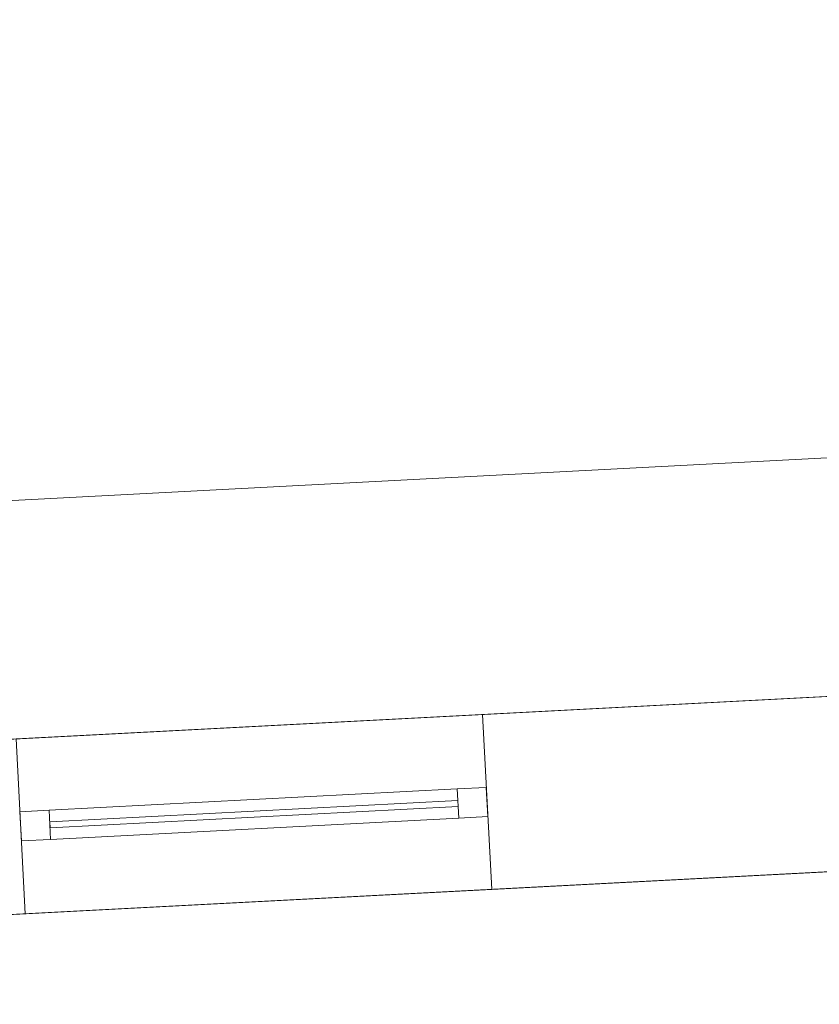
# Model space of a CAD drawing. Header units: millimetres. Extents: x -430348 to -225823, y -86243 to 5084.
# Tile 169 of 256: x -396098 to -394729, y -56891 to -55204. Entities that reach past the tile are written whole.
import ezdxf

# ---------------------------------------------------------------- set-up
doc = ezdxf.new("R2010")
doc.units = ezdxf.units.MM
for name, color, linetype, lineweight in [('A-GLAZ-CURT', 52, 'Continuous', 9), ('A-GLAZ-CWMG', 51, 'Continuous', 9), ('A-ROOF', 132, 'Continuous', 9), ('A-WALL', 113, 'Continuous', 9)]:
    doc.layers.add(name, color=color, linetype=linetype, lineweight=lineweight)

# ---------------------------------------------------------------- blocks, each defined once
blk = doc.blocks.new('System Panel - Glazed-531023-_3D_ Copy 1')
at = {"layer": 'A-GLAZ-CURT', "transparency": 33554471}
mesh = blk.add_polyface(dxfattribs=at)
corners = [(-350, 5), (-350, 5, 575), (350, 5, 575), (350, 5)]
mesh.append_faces([[corners[k] for k in face] for face in [(2, 3, 0, 1)]])
mesh = blk.add_polyface(dxfattribs=at)
corners = [(350, -5), (-350, -5), (-350, 5), (350, 5)]
mesh.append_faces([[corners[k] for k in face] for face in [(0, 1, 2, 3)]])
mesh = blk.add_polyface(dxfattribs=at)
corners = [(-350, -5, 575), (350, -5, 575), (350, 5, 575), (-350, 5, 575)]
mesh.append_faces([[corners[k] for k in face] for face in [(3, 0, 1, 2)]])
mesh = blk.add_polyface(dxfattribs=at)
corners = [(-350, -5), (-350, -5, 575), (-350, 5, 575), (-350, 5)]
mesh.append_faces([[corners[k] for k in face] for face in [(0, 1, 2, 3)]])
mesh = blk.add_polyface(dxfattribs=at)
corners = [(350, -5, 575), (350, -5), (350, 5), (350, 5, 575)]
mesh.append_faces([[corners[k] for k in face] for face in [(0, 1, 2, 3)]])
mesh = blk.add_polyface(dxfattribs=at)
corners = [(-350, -5), (350, -5), (350, -5, 575), (-350, -5, 575)]
mesh.append_faces([[corners[k] for k in face] for face in [(2, 3, 0, 1)]])
blk = doc.blocks.new('Rectangular Mullion - 50mm x 50mm-430066-_3D_ Copy 1')
at = {"layer": 'A-GLAZ-CWMG'}
mesh = blk.add_polyface(dxfattribs=at)
corners = [(0, 25), (-50, 25), (-50, -25), (0, -25)]
mesh.append_faces([[corners[k] for k in face] for face in [(2, 3, 0, 1)]])
mesh = blk.add_polyface(dxfattribs=at)
corners = [(-50, 25), (0, 25), (0, 25, -650), (-50, 25, -650)]
mesh.append_faces([[corners[k] for k in face] for face in [(0, 1, 2, 3)]])
mesh = blk.add_polyface(dxfattribs=at)
corners = [(-50, -25), (-50, 25), (-50, 25, -650), (-50, -25, -650)]
mesh.append_faces([[corners[k] for k in face] for face in [(0, 1, 2, 3)]])
mesh = blk.add_polyface(dxfattribs=at)
corners = [(0, 25), (0, -25), (0, -25, -650), (0, 25, -650)]
mesh.append_faces([[corners[k] for k in face] for face in [(0, 1, 2, 3)]])
mesh = blk.add_polyface(dxfattribs=at)
corners = [(0, -25), (-50, -25), (-50, -25, -650), (0, -25, -650)]
mesh.append_faces([[corners[k] for k in face] for face in [(0, 1, 2, 3)]])
blk = doc.blocks.new('Rectangular Mullion - 50mm x 50mm-279927-_3D_ Copy 1')
at = {"layer": 'A-GLAZ-CWMG'}
mesh = blk.add_polyface(dxfattribs=at)
corners = [(0, 25), (-50, 25), (-50, -25), (0, -25)]
mesh.append_faces([[corners[k] for k in face] for face in [(3, 0, 1, 2)]])
mesh = blk.add_polyface(dxfattribs=at)
corners = [(0, 25, -700), (0, -25, -700), (-50, -25, -700), (-50, 25, -700)]
mesh.append_faces([[corners[k] for k in face] for face in [(3, 0, 1, 2)]])
mesh = blk.add_polyface(dxfattribs=at)
corners = [(-50, 25), (0, 25), (0, 25, -700), (-50, 25, -700)]
mesh.append_faces([[corners[k] for k in face] for face in [(0, 1, 2, 3)]])
mesh = blk.add_polyface(dxfattribs=at)
corners = [(-50, -25), (-50, 25), (-50, 25, -700), (-50, -25, -700)]
mesh.append_faces([[corners[k] for k in face] for face in [(0, 1, 2, 3)]])
mesh = blk.add_polyface(dxfattribs=at)
corners = [(0, 25), (0, -25), (0, -25, -700), (0, 25, -700)]
mesh.append_faces([[corners[k] for k in face] for face in [(0, 1, 2, 3)]])
mesh = blk.add_polyface(dxfattribs=at)
corners = [(0, -25), (-50, -25), (-50, -25, -700), (0, -25, -700)]
mesh.append_faces([[corners[k] for k in face] for face in [(0, 1, 2, 3)]])
blk = doc.blocks.new('Rectangular Mullion - 50mm x 50mm-386278-_3D_ Copy 1')
at = {"layer": 'A-GLAZ-CWMG'}
mesh = blk.add_polyface(dxfattribs=at)
corners = [(0, 25), (-50, 25), (-50, -25), (0, -25)]
mesh.append_faces([[corners[k] for k in face] for face in [(2, 3, 0, 1)]])
mesh = blk.add_polyface(dxfattribs=at)
corners = [(-50, 25), (0, 25), (0, 25, -650), (-50, 25, -650)]
mesh.append_faces([[corners[k] for k in face] for face in [(3, 0, 1, 2)]])
mesh = blk.add_polyface(dxfattribs=at)
corners = [(-50, -25), (-50, 25), (-50, 25, -650), (-50, -25, -650)]
mesh.append_faces([[corners[k] for k in face] for face in [(3, 0, 1, 2)]])
mesh = blk.add_polyface(dxfattribs=at)
corners = [(0, 25), (0, -25), (0, -25, -650), (0, 25, -650)]
mesh.append_faces([[corners[k] for k in face] for face in [(3, 0, 1, 2)]])
mesh = blk.add_polyface(dxfattribs=at)
corners = [(0, -25), (-50, -25), (-50, -25, -650), (0, -25, -650)]
mesh.append_faces([[corners[k] for k in face] for face in [(3, 0, 1, 2)]])
blk = doc.blocks.new('Rectangular Mullion - 50mm x 50mm-279928-_3D_ Copy 1')
at = {"layer": 'A-GLAZ-CWMG'}
mesh = blk.add_polyface(dxfattribs=at)
corners = [(0, 25), (-50, 25), (-50, -25), (0, -25)]
mesh.append_faces([[corners[k] for k in face] for face in [(3, 0, 1, 2)]])
mesh = blk.add_polyface(dxfattribs=at)
corners = [(0, 25, -700), (0, -25, -700), (-50, -25, -700), (-50, 25, -700)]
mesh.append_faces([[corners[k] for k in face] for face in [(3, 0, 1, 2)]])
mesh = blk.add_polyface(dxfattribs=at)
corners = [(-50, 25), (0, 25), (0, 25, -700), (-50, 25, -700)]
mesh.append_faces([[corners[k] for k in face] for face in [(0, 1, 2, 3)]])
mesh = blk.add_polyface(dxfattribs=at)
corners = [(-50, -25), (-50, 25), (-50, 25, -700), (-50, -25, -700)]
mesh.append_faces([[corners[k] for k in face] for face in [(0, 1, 2, 3)]])
mesh = blk.add_polyface(dxfattribs=at)
corners = [(0, 25), (0, -25), (0, -25, -700), (0, 25, -700)]
mesh.append_faces([[corners[k] for k in face] for face in [(0, 1, 2, 3)]])
mesh = blk.add_polyface(dxfattribs=at)
corners = [(0, -25), (-50, -25), (-50, -25, -700), (0, -25, -700)]
mesh.append_faces([[corners[k] for k in face] for face in [(0, 1, 2, 3)]])
blk = doc.blocks.new('Rectangular Mullion - 50mm x 50mm-314408-_3D_ Copy 1')
at = {"layer": 'A-GLAZ-CWMG'}
mesh = blk.add_polyface(dxfattribs=at)
corners = [(25, 25), (-25, 25), (-25, -25), (25, -25)]
mesh.append_faces([[corners[k] for k in face] for face in [(2, 3, 0, 1)]])
mesh = blk.add_polyface(dxfattribs=at)
corners = [(25, 25, -700), (25, -25, -700), (-25, -25, -700), (-25, 25, -700)]
mesh.append_faces([[corners[k] for k in face] for face in [(0, 1, 2, 3)]])
mesh = blk.add_polyface(dxfattribs=at)
corners = [(-25, 25), (25, 25), (25, 25, -700), (-25, 25, -700)]
mesh.append_faces([[corners[k] for k in face] for face in [(0, 1, 2, 3)]])
mesh = blk.add_polyface(dxfattribs=at)
corners = [(-25, -25), (-25, 25), (-25, 25, -700), (-25, -25, -700)]
mesh.append_faces([[corners[k] for k in face] for face in [(0, 1, 2, 3)]])
mesh = blk.add_polyface(dxfattribs=at)
corners = [(25, 25), (25, -25), (25, -25, -700), (25, 25, -700)]
mesh.append_faces([[corners[k] for k in face] for face in [(0, 1, 2, 3)]])
mesh = blk.add_polyface(dxfattribs=at)
corners = [(25, -25), (-25, -25), (-25, -25, -700), (25, -25, -700)]
mesh.append_faces([[corners[k] for k in face] for face in [(0, 1, 2, 3)]])
blk = doc.blocks.new('Rectangular Mullion - 50mm x 50mm-430069-_3D_ Copy 1')
at = {"layer": 'A-GLAZ-CWMG'}
mesh = blk.add_polyface(dxfattribs=at)
corners = [(0, 25, -650), (0, -25, -650), (-50, -25, -650), (-50, 25, -650)]
mesh.append_faces([[corners[k] for k in face] for face in [(0, 1, 2, 3)]])
mesh = blk.add_polyface(dxfattribs=at)
corners = [(-50, 25), (0, 25), (0, 25, -650), (-50, 25, -650)]
mesh.append_faces([[corners[k] for k in face] for face in [(0, 1, 2, 3)]])
mesh = blk.add_polyface(dxfattribs=at)
corners = [(-50, -25), (-50, 25), (-50, 25, -650), (-50, -25, -650)]
mesh.append_faces([[corners[k] for k in face] for face in [(0, 1, 2, 3)]])
mesh = blk.add_polyface(dxfattribs=at)
corners = [(0, 25), (0, -25), (0, -25, -650), (0, 25, -650)]
mesh.append_faces([[corners[k] for k in face] for face in [(0, 1, 2, 3)]])
mesh = blk.add_polyface(dxfattribs=at)
corners = [(0, -25), (-50, -25), (-50, -25, -650), (0, -25, -650)]
mesh.append_faces([[corners[k] for k in face] for face in [(0, 1, 2, 3)]])
blk = doc.blocks.new('Rectangular Mullion - 50mm x 50mm-386504-_3D_ Copy 1')
at = {"layer": 'A-GLAZ-CWMG'}
mesh = blk.add_polyface(dxfattribs=at)
corners = [(0, 25, -650), (0, -25, -650), (-50, -25, -650), (-50, 25, -650)]
mesh.append_faces([[corners[k] for k in face] for face in [(3, 0, 1, 2)]])
mesh = blk.add_polyface(dxfattribs=at)
corners = [(-50, 25), (0, 25), (0, 25, -650), (-50, 25, -650)]
mesh.append_faces([[corners[k] for k in face] for face in [(3, 0, 1, 2)]])
mesh = blk.add_polyface(dxfattribs=at)
corners = [(-50, -25), (-50, 25), (-50, 25, -650), (-50, -25, -650)]
mesh.append_faces([[corners[k] for k in face] for face in [(3, 0, 1, 2)]])
mesh = blk.add_polyface(dxfattribs=at)
corners = [(0, 25), (0, -25), (0, -25, -650), (0, 25, -650)]
mesh.append_faces([[corners[k] for k in face] for face in [(3, 0, 1, 2)]])
mesh = blk.add_polyface(dxfattribs=at)
corners = [(0, -25), (-50, -25), (-50, -25, -650), (0, -25, -650)]
mesh.append_faces([[corners[k] for k in face] for face in [(3, 0, 1, 2)]])

msp = doc.modelspace()

# ---------------------------------------------------------------- block references
at = {"layer": 'A-GLAZ-CURT', "transparency": 33554471, "rotation": 182.9999999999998}
for p in [(-395697, -56565, 60440.9), (-395697, -56565, 61065.9)]:
    msp.add_blockref('System Panel - Glazed-531023-_3D_ Copy 1', p, dxfattribs=at)
at = {"layer": 'A-GLAZ-CWMG', "extrusion": (-0.99863, -0.052336, 0), "rotation": 90}
for name, p in [('Rectangular Mullion - 50mm x 50mm-279927-_3D_ Copy 1', (35778.3, 61690.9, 398465.1)), ('Rectangular Mullion - 50mm x 50mm-314408-_3D_ Copy 1', (35778.3, 61040.9, 398465.1))]:
    msp.add_blockref(name, p, dxfattribs=at)
at = {"layer": 'A-GLAZ-CWMG', "extrusion": (0.99863, 0.052336, 0), "rotation": 270}
msp.add_blockref('Rectangular Mullion - 50mm x 50mm-279928-_3D_ Copy 1', (-35778.3, 60390.9, -397765.1), dxfattribs=at)
at = {"layer": 'A-GLAZ-CWMG', "rotation": 2.999999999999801}
for name, p in [('Rectangular Mullion - 50mm x 50mm-430066-_3D_ Copy 1', (-395297.6, -56544.1, 61690.9)), ('Rectangular Mullion - 50mm x 50mm-386504-_3D_ Copy 1', (-395297.6, -56544.1, 61040.9))]:
    msp.add_blockref(name, p, dxfattribs=at)
at = {"layer": 'A-GLAZ-CWMG', "extrusion": (0, 0, -1), "rotation": 357.0000000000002}
for name, p in [('Rectangular Mullion - 50mm x 50mm-386278-_3D_ Copy 1', (396096.5, -56585.9, -60390.9)), ('Rectangular Mullion - 50mm x 50mm-430069-_3D_ Copy 1', (396096.5, -56585.9, -61040.9))]:
    msp.add_blockref(name, p, dxfattribs=at)

# ---------------------------------------------------------------- meshes
at = {"layer": 'A-ROOF'}
mesh = msp.add_polyface(dxfattribs=at)
corners = [(-401332.4, -59842.4, 66627), (-405048.8, -56496.1, 64150.9), (-380392.7, -55203.9, 64150.9), (-383738.9, -58920.3, 66627), (-385912.4, -59034.2, 66627), (-385947.8, -58358.1, 66152.9), (-386845.4, -58405.2, 66152.9), (-386809.9, -59081.3, 66627), (-398308.5, -59683.9, 66627), (-398341.5, -59053.1, 66184.7), (-399220.3, -59099.2, 66184.7), (-399187.3, -59729.9, 66627)]
mesh.append_faces([[corners[k] for k in face] for face in [(5, 2, 3, 4)]], dxfattribs={"vtx0": -1})
mesh.append_faces([[corners[k] for k in face] for face in [(10, 1, 9)]], dxfattribs={"vtx0": -1, "vtx1": -1})
mesh.append_faces([[corners[k] for k in face] for face in [(2, 5, 6, 1)]], dxfattribs={"vtx0": -1, "vtx2": -1})
mesh.append_faces([[corners[k] for k in face] for face in [(0, 1, 10, 11)]], dxfattribs={"vtx1": -1})
mesh.append_faces([[corners[k] for k in face] for face in [(6, 7, 9, 1)]], dxfattribs={"vtx1": -1, "vtx2": -1, "vtx3": -1})
mesh.append_faces([[corners[k] for k in face] for face in [(7, 8, 9)]], dxfattribs={"vtx2": -1})
mesh = msp.add_polyface(dxfattribs=at)
corners = [(-405048.8, -56496.1, 64273), (-401332.4, -59842.4, 66749), (-399187.3, -59729.9, 66749), (-399220.3, -59099.2, 66306.8), (-398341.5, -59053.1, 66306.8), (-398308.5, -59683.9, 66749), (-386809.9, -59081.3, 66749), (-386845.4, -58405.2, 66275), (-385947.8, -58358.1, 66275), (-385912.4, -59034.2, 66749), (-383738.9, -58920.3, 66749), (-380392.7, -55203.9, 64273)]
mesh.append_faces([[corners[k] for k in face] for face in [(3, 0, 1, 2)]], dxfattribs={"vtx0": -1})
mesh.append_faces([[corners[k] for k in face] for face in [(0, 3, 4, 7)]], dxfattribs={"vtx0": -1, "vtx2": -1, "vtx3": -1})
mesh.append_faces([[corners[k] for k in face] for face in [(10, 11, 8, 9), (6, 7, 4, 5)]], dxfattribs={"vtx1": -1})
mesh.append_faces([[corners[k] for k in face] for face in [(7, 8, 11, 0)]], dxfattribs={"vtx1": -1, "vtx3": -1})
mesh = msp.add_polyface(dxfattribs=at)
corners = [(-405048.8, -56496.1, 64273), (-380392.7, -55203.9, 64273), (-380392.7, -55203.9, 64150.9), (-405048.8, -56496.1, 64150.9)]
mesh.append_faces([[corners[k] for k in face] for face in [(1, 2, 3, 0)]])
at = {"layer": 'A-WALL'}
mesh = msp.add_polyface(dxfattribs=at)
corners = [(-381121.2, -55650.9, 57947.5), (-381990, -55696.5, 57947.5), (-382289.6, -55712.2, 57947.5), (-386284.1, -55921.5, 57947.5), (-386583.7, -55937.2, 57947.5), (-393360.4, -56292.3, 57947.5), (-393560.1, -56302.8, 57947.5), (-400651.5, -56674.5, 57947.5), (-400951.1, -56690.2, 57947.5), (-404236.6, -56862.3, 57947.5), (-404236.6, -56862.3, 64436.8), (-381121.2, -55650.9, 64436.8), (-387043.1, -55961.3, 60670.9), (-387043.1, -55961.3, 61644.3), (-387842, -56003.1, 61644.3), (-387842, -56003.1, 60670.9), (-383721.3, -55787.2, 62950.9), (-383721.3, -55787.2, 64150.9), (-385119.4, -55860.5, 64150.9), (-385119.4, -55860.5, 62950.9), (-381224.7, -55656.3, 62950.9), (-381224.7, -55656.3, 64150.9), (-382123.5, -55703.4, 64150.9), (-382123.5, -55703.4, 62950.9), (-388015.4, -56012.2, 62950.9), (-388015.4, -56012.2, 64150.9), (-389213.8, -56075, 64150.9), (-389213.8, -56075, 62950.9), (-392411.7, -56242.6, 62950.9), (-392411.7, -56242.6, 64150.9), (-392970.9, -56271.9, 64150.9), (-392970.9, -56271.9, 62950.9), (-396114.3, -56436.7, 62950.9), (-396114.3, -56436.7, 64150.9), (-397502.4, -56509.4, 64150.9), (-397502.4, -56509.4, 62950.9), (-400298.6, -56656, 62950.9), (-400298.6, -56656, 64150.9), (-401596.8, -56724, 64150.9), (-401596.8, -56724, 62950.9), (-403294.4, -56813, 62950.9), (-403294.4, -56813, 64150.9), (-404093.3, -56854.8, 64150.9), (-404093.3, -56854.8, 62950.9), (-393667.7, -56308.4, 62950.9), (-393667.7, -56308.4, 64150.9), (-394506.5, -56352.4, 64150.9), (-394506.5, -56352.4, 62950.9), (-390891.5, -56163, 62950.9), (-390891.5, -56163, 64150.9), (-391730.3, -56206.9, 64150.9), (-391730.3, -56206.9, 62950.9), (-392491.6, -56246.8, 61343.5), (-392491.6, -56246.8, 61763.5), (-392891.1, -56267.7, 61763.5), (-392891.1, -56267.7, 61343.5), (-395305.4, -56394.3, 60390.9), (-395305.4, -56394.3, 61690.9), (-396104.3, -56436.1, 61690.9), (-396104.3, -56436.1, 60390.9), (-397582.3, -56513.6, 60684.3), (-397582.3, -56513.6, 61684.3), (-398341.2, -56553.4, 61684.3), (-398341.2, -56553.4, 60684.3), (-399439.7, -56610.9, 60684.3), (-399439.7, -56610.9, 61684.3), (-400198.7, -56650.7, 61684.3), (-400198.7, -56650.7, 60684.3), (-391226.7, -56180.5, 61051.1), (-391226.7, -56180.5, 61471.1), (-391626.1, -56201.5, 61471.1), (-391626.1, -56201.5, 61051.1), (-393117.3, -56279.6, 61210.9), (-393117.3, -56279.6, 59270.9), (-392278.5, -56235.6, 59270.9), (-392278.5, -56235.6, 61210.9), (-393667.7, -56308.4, 59491.3), (-393667.7, -56308.4, 61511.3), (-394466.6, -56350.3, 61511.3), (-394466.6, -56350.3, 59491.3), (-381224.7, -55656.3, 60751.3), (-381224.7, -55656.3, 61511.3), (-381823.9, -55687.7, 61511.3), (-381823.9, -55687.7, 60751.3)]
mesh.append_faces([[corners[k] for k in face] for face in [(27, 69, 48), (50, 29, 11, 49), (24, 19, 13), (70, 53, 51)]], dxfattribs={"vtx0": -1, "vtx1": -1, "vtx2": -1})
mesh.append_faces([[corners[k] for k in face] for face in [(67, 9, 40, 39)]], dxfattribs={"vtx0": -1, "vtx1": -1, "vtx2": -1, "vtx3": -1})
mesh.append_faces([[corners[k] for k in face] for face in [(19, 83, 12, 13), (27, 14, 68, 69), (79, 6, 59, 56), (44, 54, 77, 78), (32, 47, 57, 58), (10, 30, 45, 46), (10, 46, 33, 34)]], dxfattribs={"vtx0": -1, "vtx1": -1, "vtx3": -1})
mesh.append_faces([[corners[k] for k in face] for face in [(83, 2, 3), (0, 80, 81, 11), (20, 81, 82, 23), (71, 74, 75, 70), (74, 71, 68), (24, 13, 14, 27), (19, 24, 25, 18), (23, 16, 17, 22), (51, 28, 29, 50), (49, 26, 27, 48), (63, 64, 65, 62), (10, 42, 43, 9), (9, 43, 40)]], dxfattribs={"vtx0": -1, "vtx2": -1})
mesh.append_faces([[corners[k] for k in face] for face in [(68, 14, 15, 74), (75, 52, 53, 70), (11, 21, 22, 17), (11, 17, 18, 25), (11, 25, 26, 49), (6, 79, 76, 73), (7, 67, 64, 63), (35, 61, 62, 65), (7, 63, 60, 59), (36, 34, 35, 65)]], dxfattribs={"vtx0": -1, "vtx2": -1, "vtx3": -1})
mesh.append_faces([[corners[k] for k in face] for face in [(83, 0, 1, 2)]], dxfattribs={"vtx0": -1, "vtx3": -1})
mesh.append_faces([[corners[k] for k in face] for face in [(83, 80, 0), (4, 5, 74), (19, 16, 83), (6, 7, 59), (8, 9, 67, 7), (65, 66, 36), (36, 37, 34)]], dxfattribs={"vtx1": -1, "vtx2": -1})
mesh.append_faces([[corners[k] for k in face] for face in [(3, 4, 12, 83), (82, 83, 16, 23), (15, 12, 4, 74), (20, 21, 11, 81), (53, 54, 28, 51), (31, 28, 54, 44), (54, 55, 72, 77), (47, 44, 78, 57), (35, 32, 58, 61), (37, 38, 10, 34), (41, 42, 10, 38)]], dxfattribs={"vtx1": -1, "vtx2": -1, "vtx3": -1})
mesh.append_faces([[corners[k] for k in face] for face in [(75, 72, 55, 52), (69, 70, 51, 48), (10, 11, 29, 30), (5, 6, 73, 74), (72, 73, 76, 77), (56, 57, 78, 79), (66, 67, 39, 36), (58, 59, 60, 61), (30, 31, 44, 45), (32, 33, 46, 47), (38, 39, 40, 41)]], dxfattribs={"vtx1": -1, "vtx3": -1})
mesh = msp.add_polyface(dxfattribs=at)
corners = [(-404236.6, -56862.3, 57947.5), (-400951.1, -56690.2, 57947.5), (-400651.5, -56674.5, 57947.5), (-393560.1, -56302.8, 57947.5), (-393360.4, -56292.3, 57947.5), (-386583.7, -55937.2, 57947.5), (-386284.1, -55921.5, 57947.5), (-382289.6, -55712.2, 57947.5), (-381990, -55696.5, 57947.5), (-381121.2, -55650.9, 57947.5), (-381105.5, -55950.5, 57947.5), (-391756, -56508.7, 57947.5), (-392055.6, -56524.4, 57947.5), (-393243.4, -56586.6, 57947.5), (-393543, -56602.3, 57947.5), (-404220.9, -57161.9, 57947.5)]
mesh.append_faces([[corners[k] for k in face] for face in [(10, 7, 8, 9)]], dxfattribs={"vtx0": -1})
mesh.append_faces([[corners[k] for k in face] for face in [(11, 5, 10)]], dxfattribs={"vtx0": -1, "vtx1": -1})
mesh.append_faces([[corners[k] for k in face] for face in [(4, 12, 13, 14)]], dxfattribs={"vtx0": -1, "vtx3": -1})
mesh.append_faces([[corners[k] for k in face] for face in [(6, 7, 10, 5), (3, 4, 14)]], dxfattribs={"vtx1": -1, "vtx2": -1})
mesh.append_faces([[corners[k] for k in face] for face in [(4, 5, 11, 12), (14, 15, 2, 3)]], dxfattribs={"vtx1": -1, "vtx3": -1})
mesh.append_faces([[corners[k] for k in face] for face in [(15, 0, 1, 2)]], dxfattribs={"vtx3": -1})
mesh = msp.add_polyface(dxfattribs=at)
corners = [(-381121.2, -55650.9, 64436.8), (-404236.6, -56862.3, 64436.8), (-404220.9, -57161.9, 64646.8), (-381105.5, -55950.5, 64646.8)]
mesh.append_faces([[corners[k] for k in face] for face in [(3, 0, 1, 2)]])
mesh = msp.add_polyface(dxfattribs=at)
corners = [(-404220.9, -57161.9, 57947.5), (-393543, -56602.3, 57947.5), (-393243.4, -56586.6, 57947.5), (-392055.6, -56524.4, 57947.5), (-391756, -56508.7, 57947.5), (-381105.5, -55950.5, 57947.5), (-381105.5, -55950.5, 64646.8), (-404220.9, -57161.9, 64646.8), (-387027.4, -56260.9, 61644.3), (-387027.4, -56260.9, 60670.9), (-387826.3, -56302.7, 60670.9), (-387826.3, -56302.7, 61644.3), (-383705.6, -56086.8, 64150.9), (-383705.6, -56086.8, 62950.9), (-385103.7, -56160, 62950.9), (-385103.7, -56160, 64150.9), (-381209, -55955.9, 64150.9), (-381209, -55955.9, 62950.9), (-382107.8, -56003, 62950.9), (-382107.8, -56003, 64150.9), (-387999.7, -56311.8, 64150.9), (-387999.7, -56311.8, 62950.9), (-389198.1, -56374.6, 62950.9), (-389198.1, -56374.6, 64150.9), (-392396, -56542.2, 64150.9), (-392396, -56542.2, 62950.9), (-392955.2, -56571.5, 62950.9), (-392955.2, -56571.5, 64150.9), (-396098.6, -56736.3, 64150.9), (-396098.6, -56736.3, 62950.9), (-397486.7, -56809, 62950.9), (-397486.7, -56809, 64150.9), (-400282.9, -56955.5, 64150.9), (-400282.9, -56955.5, 62950.9), (-401581.1, -57023.6, 62950.9), (-401581.1, -57023.6, 64150.9), (-403278.7, -57112.6, 64150.9), (-403278.7, -57112.6, 62950.9), (-404077.6, -57154.4, 62950.9), (-404077.6, -57154.4, 64150.9), (-393652, -56608, 64150.9), (-393652, -56608, 62950.9), (-394490.8, -56652, 62950.9), (-394490.8, -56652, 64150.9), (-390875.8, -56462.5, 64150.9), (-390875.8, -56462.5, 62950.9), (-391714.6, -56506.5, 62950.9), (-391714.6, -56506.5, 64150.9), (-392475.9, -56546.4, 61763.5), (-392475.9, -56546.4, 61343.5), (-392875.4, -56567.3, 61343.5), (-392875.4, -56567.3, 61763.5), (-395289.7, -56693.9, 61690.9), (-395289.7, -56693.9, 60390.9), (-396088.6, -56735.7, 60390.9), (-396088.6, -56735.7, 61690.9), (-397566.6, -56813.2, 61684.3), (-397566.6, -56813.2, 60684.3), (-398325.5, -56853, 60684.3), (-398325.5, -56853, 61684.3), (-399424, -56910.5, 61684.3), (-399424, -56910.5, 60684.3), (-400183, -56950.3, 60684.3), (-400183, -56950.3, 61684.3), (-391211, -56480.1, 61471.1), (-391211, -56480.1, 61051.1), (-391610.4, -56501, 61051.1), (-391610.4, -56501, 61471.1), (-393101.6, -56579.2, 59270.9), (-393101.6, -56579.2, 61210.9), (-392262.8, -56535.2, 61210.9), (-392262.8, -56535.2, 59270.9), (-393652, -56608, 61511.3), (-393652, -56608, 59491.3), (-394450.9, -56649.9, 59491.3), (-394450.9, -56649.9, 61511.3), (-381209, -55955.9, 61511.3), (-381209, -55955.9, 60751.3), (-381808.2, -55987.3, 60751.3), (-381808.2, -55987.3, 61511.3)]
mesh.append_faces([[corners[k] for k in face] for face in [(42, 75, 41)]], dxfattribs={"vtx0": -1, "vtx1": -1})
mesh.append_faces([[corners[k] for k in face] for face in [(58, 61, 1, 57), (57, 1, 54), (72, 51, 41, 75), (51, 72, 69, 50), (26, 41, 51, 25), (40, 27, 7, 43), (30, 33, 60), (56, 55, 30), (9, 78, 14, 8), (14, 21, 8)]], dxfattribs={"vtx0": -1, "vtx1": -1, "vtx2": -1})
mesh.append_faces([[corners[k] for k in face] for face in [(52, 75, 42, 29)]], dxfattribs={"vtx0": -1, "vtx1": -1, "vtx2": -1, "vtx3": -1})
mesh.append_faces([[corners[k] for k in face] for face in [(0, 62, 37, 38), (46, 48, 67, 64), (65, 4, 10, 11), (6, 24, 47, 44), (6, 44, 23, 20)]], dxfattribs={"vtx0": -1, "vtx1": -1, "vtx3": -1})
mesh.append_faces([[corners[k] for k in face] for face in [(55, 56, 57, 54), (68, 1, 2, 71), (73, 68, 69, 72), (75, 52, 53, 74), (33, 30, 31, 32), (37, 34, 35, 36), (41, 26, 27, 40), (29, 42, 43, 28), (7, 27, 24, 6), (50, 69, 70, 49), (12, 18, 19)]], dxfattribs={"vtx0": -1, "vtx2": -1})
mesh.append_faces([[corners[k] for k in face] for face in [(74, 53, 54, 1), (7, 39, 36, 35), (7, 35, 32, 31), (7, 31, 28, 43), (5, 77, 78, 9), (22, 64, 65, 11), (25, 51, 48, 46), (18, 12, 13, 79), (6, 16, 17, 76)]], dxfattribs={"vtx0": -1, "vtx2": -1, "vtx3": -1})
mesh.append_faces([[corners[k] for k in face] for face in [(3, 4, 71, 2)]], dxfattribs={"vtx1": -1, "vtx2": -1})
mesh.append_faces([[corners[k] for k in face] for face in [(59, 56, 30, 60), (62, 63, 34, 37), (73, 74, 1, 68), (65, 66, 71, 4), (48, 49, 70, 67), (45, 46, 64, 22), (15, 12, 6, 20), (19, 16, 6, 12)]], dxfattribs={"vtx1": -1, "vtx2": -1, "vtx3": -1})
mesh.append_faces([[corners[k] for k in face] for face in [(61, 62, 0, 1), (60, 61, 58, 59), (63, 60, 33, 34), (38, 39, 7, 0), (55, 52, 29, 30), (70, 71, 66, 67), (9, 10, 4, 5), (76, 77, 5, 6), (78, 79, 13, 14), (79, 76, 17, 18), (11, 8, 21, 22), (44, 45, 22, 23), (24, 25, 46, 47), (14, 15, 20, 21)]], dxfattribs={"vtx1": -1, "vtx3": -1})
mesh = msp.add_polyface(dxfattribs=at)
corners = [(-395305.4, -56394.3, 61690.9), (-395289.7, -56693.9, 61690.9), (-396088.6, -56735.7, 61690.9), (-396104.3, -56436.1, 61690.9)]
mesh.append_faces([[corners[k] for k in face] for face in [(1, 2, 3, 0)]])
mesh = msp.add_polyface(dxfattribs=at)
corners = [(-395289.7, -56693.9, 60390.9), (-395305.4, -56394.3, 60390.9), (-396104.3, -56436.1, 60390.9), (-396088.6, -56735.7, 60390.9)]
mesh.append_faces([[corners[k] for k in face] for face in [(2, 3, 0, 1)]])
mesh = msp.add_polyface(dxfattribs=at)
corners = [(-395305.4, -56394.3, 60390.9), (-395289.7, -56693.9, 60390.9), (-395289.7, -56693.9, 61690.9), (-395305.4, -56394.3, 61690.9)]
mesh.append_faces([[corners[k] for k in face] for face in [(0, 1, 2, 3)]])
mesh = msp.add_polyface(dxfattribs=at)
corners = [(-396104.3, -56436.1, 61690.9), (-396088.6, -56735.7, 61690.9), (-396088.6, -56735.7, 60390.9), (-396104.3, -56436.1, 60390.9)]
mesh.append_faces([[corners[k] for k in face] for face in [(1, 2, 3, 0)]])

doc.saveas('drawing.dxf')
